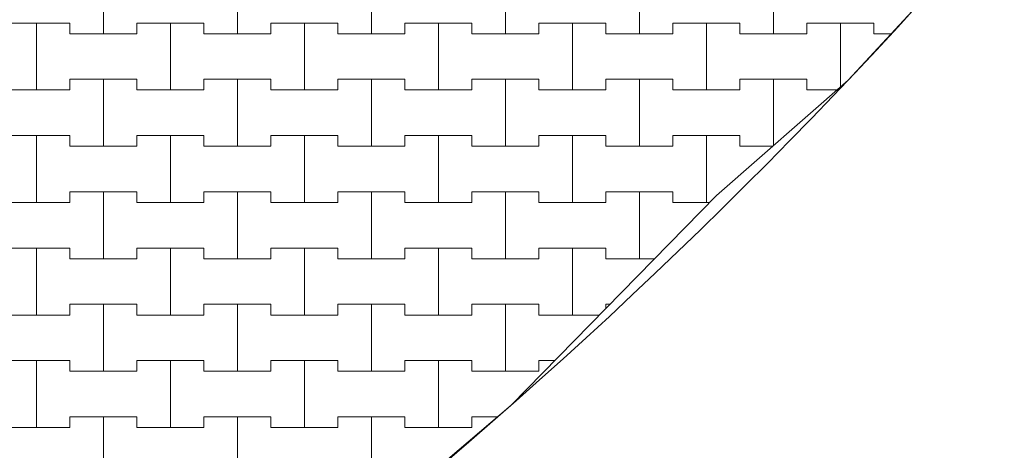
# Model space of a CAD drawing. Header units: millimetres. Extents: x 2826 to 3034, y 1533 to 1590.
# Tile 88 of 248: x 2949.004 to 2950.841, y 1567.627 to 1568.43. Entities that reach past the tile are written whole.
import ezdxf
from ezdxf.enums import TextEntityAlignment as Align

# ---------------------------------------------------------------- set-up
doc = ezdxf.new("R2010")
doc.units = ezdxf.units.MM
doc.layers.add('_Caneta_No__220', color=7, linetype='Continuous', lineweight=15, true_color=0x8a8a8a)
doc.styles.add('ESTILO_GERADO_2', font='arial.ttf')

# ---------------------------------------------------------------- blocks, each defined once
blk = doc.blocks.new('A$Cf44ad3b2')
at = {"layer": '_Caneta_No__220'}
for p, q in [((41.3637, 35.111), (41.3637, 35.236)), ((41.3637, 35.236), (41.3637, 35.111)), ((41.6137, 35.111), (41.6137, 35.236)), ((41.6137, 35.236), (41.6137, 35.111)), ((41.8637, 35.111), (41.8637, 35.236)), ((41.8637, 35.236), (41.8637, 35.111)), ((42.1137, 35.111), (42.1137, 35.236)), ((42.1137, 35.236), (42.1137, 35.111)), ((42.3637, 35.111), (42.3637, 35.236)), ((42.3637, 35.236), (42.3637, 35.111)), ((42.6137, 35.111), (42.6137, 35.236)), ((42.6137, 35.236), (42.6137, 35.111)), ((41.1762, 35.131), (41.2387, 35.131)), ((41.1762, 35.131), (41.3012, 35.131)), ((41.2387, 35.131), (41.3012, 35.131)), ((41.2387, 35.006), (41.2387, 35.131)), ((41.2387, 35.131), (41.2387, 35.006)), ((41.3012, 35.131), (41.3012, 35.111)), ((41.3012, 35.111), (41.3012, 35.131)), ((41.4262, 35.111), (41.4262, 35.131)), ((41.4262, 35.131), (41.4262, 35.111)), ((41.4262, 35.131), (41.4887, 35.131)), ((41.4262, 35.131), (41.5512, 35.131)), ((41.4887, 35.131), (41.5512, 35.131)), ((41.4887, 35.006), (41.4887, 35.131)), ((41.4887, 35.131), (41.4887, 35.006)), ((41.5512, 35.131), (41.5512, 35.111)), ((41.5512, 35.111), (41.5512, 35.131)), ((41.6762, 35.111), (41.6762, 35.131)), ((41.6762, 35.131), (41.6762, 35.111)), ((41.6762, 35.131), (41.7387, 35.131)), ((41.6762, 35.131), (41.8012, 35.131)), ((41.7387, 35.131), (41.8012, 35.131)), ((41.7387, 35.006), (41.7387, 35.131)), ((41.7387, 35.131), (41.7387, 35.006)), ((41.8012, 35.131), (41.8012, 35.111)), ((41.8012, 35.111), (41.8012, 35.131)), ((41.9262, 35.111), (41.9262, 35.131)), ((41.9262, 35.131), (41.9262, 35.111)), ((41.9262, 35.131), (41.9887, 35.131)), ((41.9262, 35.131), (42.0512, 35.131)), ((41.9887, 35.131), (42.0512, 35.131)), ((41.9887, 35.006), (41.9887, 35.131)), ((41.9887, 35.131), (41.9887, 35.006)), ((42.0512, 35.131), (42.0512, 35.111)), ((42.0512, 35.111), (42.0512, 35.131)), ((42.1762, 35.111), (42.1762, 35.131)), ((42.1762, 35.131), (42.1762, 35.111)), ((42.1762, 35.131), (42.2387, 35.131)), ((42.1762, 35.131), (42.3012, 35.131)), ((42.2387, 35.131), (42.3012, 35.131)), ((42.2387, 35.006), (42.2387, 35.131)), ((42.2387, 35.131), (42.2387, 35.006)), ((42.3012, 35.131), (42.3012, 35.111)), ((42.3012, 35.111), (42.3012, 35.131)), ((42.4262, 35.111), (42.4262, 35.131)), ((42.4262, 35.131), (42.4262, 35.111)), ((42.4262, 35.131), (42.4887, 35.131)), ((42.4262, 35.131), (42.5512, 35.131)), ((42.4887, 35.131), (42.5512, 35.131)), ((42.4887, 35.006), (42.4887, 35.131)), ((42.4887, 35.131), (42.4887, 35.006)), ((42.5512, 35.131), (42.5512, 35.111)), ((42.5512, 35.111), (42.5512, 35.131)), ((42.6762, 35.111), (42.6762, 35.131)), ((42.6762, 35.131), (42.6762, 35.111)), ((42.6762, 35.131), (42.7387, 35.131)), ((42.6762, 35.131), (42.8012, 35.131)), ((42.7387, 35.131), (42.8012, 35.131)), ((42.7387, 35.0118), (42.7387, 35.131)), ((42.7387, 35.131), (42.7387, 35.0118)), ((42.8012, 35.131), (42.8012, 35.111)), ((42.8012, 35.111), (42.8012, 35.131)), ((41.3012, 35.111), (41.3637, 35.111)), ((41.3012, 35.111), (41.4262, 35.111)), ((41.3637, 35.111), (41.4262, 35.111)), ((41.5512, 35.111), (41.6137, 35.111)), ((41.5512, 35.111), (41.6762, 35.111)), ((41.6137, 35.111), (41.6762, 35.111)), ((41.8012, 35.111), (41.8637, 35.111)), ((41.8012, 35.111), (41.9262, 35.111)), ((41.8637, 35.111), (41.9262, 35.111)), ((42.0512, 35.111), (42.1137, 35.111)), ((42.0512, 35.111), (42.1762, 35.111)), ((42.1137, 35.111), (42.1762, 35.111)), ((42.3012, 35.111), (42.3637, 35.111)), ((42.3012, 35.111), (42.4262, 35.111)), ((42.3637, 35.111), (42.4262, 35.111)), ((42.5512, 35.111), (42.6137, 35.111)), ((42.5512, 35.111), (42.6762, 35.111)), ((42.6137, 35.111), (42.6762, 35.111)), ((42.8012, 35.111), (42.8336, 35.111)), ((42.8012, 35.111), (42.8336, 35.111)), ((41.3012, 35.006), (41.3012, 35.026)), ((41.3012, 35.026), (41.3012, 35.006)), ((41.3012, 35.026), (41.3637, 35.026)), ((41.3012, 35.026), (41.4262, 35.026)), ((41.3637, 35.026), (41.4262, 35.026)), ((41.3637, 34.901), (41.3637, 35.026)), ((41.3637, 35.026), (41.3637, 34.901)), ((41.4262, 35.026), (41.4262, 35.006)), ((41.4262, 35.006), (41.4262, 35.026)), ((41.5512, 35.006), (41.5512, 35.026)), ((41.5512, 35.026), (41.5512, 35.006)), ((41.5512, 35.026), (41.6137, 35.026)), ((41.5512, 35.026), (41.6762, 35.026)), ((41.6137, 35.026), (41.6762, 35.026)), ((41.6137, 34.901), (41.6137, 35.026)), ((41.6137, 35.026), (41.6137, 34.901)), ((41.6762, 35.026), (41.6762, 35.006)), ((41.6762, 35.006), (41.6762, 35.026)), ((41.8012, 35.006), (41.8012, 35.026)), ((41.8012, 35.026), (41.8012, 35.006)), ((41.8012, 35.026), (41.8637, 35.026)), ((41.8012, 35.026), (41.9262, 35.026)), ((41.8637, 35.026), (41.9262, 35.026)), ((41.8637, 34.901), (41.8637, 35.026)), ((41.8637, 35.026), (41.8637, 34.901)), ((41.9262, 35.026), (41.9262, 35.006)), ((41.9262, 35.006), (41.9262, 35.026)), ((42.0512, 35.006), (42.0512, 35.026)), ((42.0512, 35.026), (42.0512, 35.006)), ((42.0512, 35.026), (42.1137, 35.026)), ((42.0512, 35.026), (42.1762, 35.026)), ((42.1137, 35.026), (42.1762, 35.026)), ((42.1137, 34.901), (42.1137, 35.026)), ((42.1137, 35.026), (42.1137, 34.901)), ((42.1762, 35.026), (42.1762, 35.006)), ((42.1762, 35.006), (42.1762, 35.026)), ((42.3012, 35.006), (42.3012, 35.026)), ((42.3012, 35.026), (42.3012, 35.006)), ((42.3012, 35.026), (42.3637, 35.026)), ((42.3012, 35.026), (42.4262, 35.026)), ((42.3637, 35.026), (42.4262, 35.026)), ((42.3637, 34.901), (42.3637, 35.026)), ((42.3637, 35.026), (42.3637, 34.901)), ((42.4262, 35.026), (42.4262, 35.006)), ((42.4262, 35.006), (42.4262, 35.026)), ((42.5512, 35.006), (42.5512, 35.026)), ((42.5512, 35.026), (42.5512, 35.006)), ((42.5512, 35.026), (42.6137, 35.026)), ((42.5512, 35.026), (42.6762, 35.026)), ((42.6137, 35.026), (42.6762, 35.026)), ((42.6137, 34.9023), (42.6137, 35.026)), ((42.6137, 35.026), (42.6137, 34.9023)), ((42.6762, 35.026), (42.6762, 35.006)), ((42.6762, 35.006), (42.6762, 35.026)), ((41.1762, 35.006), (41.2387, 35.006)), ((41.1762, 35.006), (41.3012, 35.006)), ((41.2387, 35.006), (41.3012, 35.006)), ((41.4262, 35.006), (41.4887, 35.006)), ((41.4262, 35.006), (41.5512, 35.006)), ((41.4887, 35.006), (41.5512, 35.006)), ((41.6762, 35.006), (41.7387, 35.006)), ((41.6762, 35.006), (41.8012, 35.006)), ((41.7387, 35.006), (41.8012, 35.006)), ((41.9262, 35.006), (41.9887, 35.006)), ((41.9262, 35.006), (42.0512, 35.006)), ((41.9887, 35.006), (42.0512, 35.006)), ((42.1762, 35.006), (42.2387, 35.006)), ((42.1762, 35.006), (42.3012, 35.006)), ((42.2387, 35.006), (42.3012, 35.006)), ((42.4262, 35.006), (42.4887, 35.006)), ((42.4262, 35.006), (42.5512, 35.006)), ((42.4887, 35.006), (42.5512, 35.006)), ((42.6762, 35.006), (42.7322, 35.006)), ((42.6762, 35.006), (42.7322, 35.006)), ((41.1762, 34.921), (41.2387, 34.921)), ((41.1762, 34.921), (41.3012, 34.921)), ((41.2387, 34.921), (41.3012, 34.921)), ((41.2387, 34.796), (41.2387, 34.921)), ((41.2387, 34.921), (41.2387, 34.796)), ((41.3012, 34.921), (41.3012, 34.901)), ((41.3012, 34.901), (41.3012, 34.921)), ((41.4262, 34.901), (41.4262, 34.921)), ((41.4262, 34.921), (41.4262, 34.901)), ((41.4262, 34.921), (41.4887, 34.921)), ((41.4262, 34.921), (41.5512, 34.921)), ((41.4887, 34.921), (41.5512, 34.921)), ((41.4887, 34.796), (41.4887, 34.921)), ((41.4887, 34.921), (41.4887, 34.796)), ((41.5512, 34.921), (41.5512, 34.901)), ((41.5512, 34.901), (41.5512, 34.921)), ((41.6762, 34.901), (41.6762, 34.921)), ((41.6762, 34.921), (41.6762, 34.901)), ((41.6762, 34.921), (41.7387, 34.921)), ((41.6762, 34.921), (41.8012, 34.921)), ((41.7387, 34.921), (41.8012, 34.921)), ((41.7387, 34.796), (41.7387, 34.921)), ((41.7387, 34.921), (41.7387, 34.796)), ((41.8012, 34.921), (41.8012, 34.901)), ((41.8012, 34.901), (41.8012, 34.921)), ((41.9262, 34.901), (41.9262, 34.921)), ((41.9262, 34.921), (41.9262, 34.901)), ((41.9262, 34.921), (41.9887, 34.921)), ((41.9262, 34.921), (42.0512, 34.921)), ((41.9887, 34.921), (42.0512, 34.921)), ((41.9887, 34.796), (41.9887, 34.921)), ((41.9887, 34.921), (41.9887, 34.796)), ((42.0512, 34.921), (42.0512, 34.901)), ((42.0512, 34.901), (42.0512, 34.921)), ((42.1762, 34.901), (42.1762, 34.921)), ((42.1762, 34.921), (42.1762, 34.901)), ((42.1762, 34.921), (42.2387, 34.921)), ((42.1762, 34.921), (42.3012, 34.921)), ((42.2387, 34.921), (42.3012, 34.921)), ((42.2387, 34.796), (42.2387, 34.921)), ((42.2387, 34.921), (42.2387, 34.796)), ((42.3012, 34.921), (42.3012, 34.901)), ((42.3012, 34.901), (42.3012, 34.921)), ((42.4262, 34.901), (42.4262, 34.921)), ((42.4262, 34.921), (42.4262, 34.901)), ((42.4262, 34.921), (42.4887, 34.921)), ((42.4262, 34.921), (42.5512, 34.921)), ((42.4887, 34.921), (42.5512, 34.921)), ((42.4887, 34.796), (42.4887, 34.921)), ((42.4887, 34.921), (42.4887, 34.796)), ((42.5512, 34.921), (42.5512, 34.901)), ((42.5512, 34.901), (42.5512, 34.921)), ((41.3012, 34.901), (41.3637, 34.901)), ((41.3012, 34.901), (41.4262, 34.901)), ((41.3637, 34.901), (41.4262, 34.901)), ((41.5512, 34.901), (41.6137, 34.901)), ((41.5512, 34.901), (41.6762, 34.901)), ((41.6137, 34.901), (41.6762, 34.901)), ((41.8012, 34.901), (41.8637, 34.901)), ((41.8012, 34.901), (41.9262, 34.901)), ((41.8637, 34.901), (41.9262, 34.901)), ((42.0512, 34.901), (42.1137, 34.901)), ((42.0512, 34.901), (42.1762, 34.901)), ((42.1137, 34.901), (42.1762, 34.901)), ((42.3012, 34.901), (42.3637, 34.901)), ((42.3012, 34.901), (42.4262, 34.901)), ((42.3637, 34.901), (42.4262, 34.901)), ((42.5512, 34.901), (42.6123, 34.901)), ((42.5512, 34.901), (42.6123, 34.901)), ((41.3012, 34.796), (41.3012, 34.816)), ((41.3012, 34.816), (41.3012, 34.796)), ((41.3012, 34.816), (41.3637, 34.816)), ((41.3012, 34.816), (41.4262, 34.816)), ((41.3637, 34.816), (41.4262, 34.816)), ((41.3637, 34.691), (41.3637, 34.816)), ((41.3637, 34.816), (41.3637, 34.691)), ((41.4262, 34.816), (41.4262, 34.796)), ((41.4262, 34.796), (41.4262, 34.816)), ((41.5512, 34.796), (41.5512, 34.816)), ((41.5512, 34.816), (41.5512, 34.796)), ((41.5512, 34.816), (41.6137, 34.816)), ((41.5512, 34.816), (41.6762, 34.816)), ((41.6137, 34.816), (41.6762, 34.816)), ((41.6137, 34.691), (41.6137, 34.816)), ((41.6137, 34.816), (41.6137, 34.691)), ((41.6762, 34.816), (41.6762, 34.796)), ((41.6762, 34.796), (41.6762, 34.816)), ((41.8012, 34.796), (41.8012, 34.816)), ((41.8012, 34.816), (41.8012, 34.796)), ((41.8012, 34.816), (41.8637, 34.816)), ((41.8012, 34.816), (41.9262, 34.816)), ((41.8637, 34.816), (41.9262, 34.816)), ((41.8637, 34.691), (41.8637, 34.816)), ((41.8637, 34.816), (41.8637, 34.691)), ((41.9262, 34.816), (41.9262, 34.796)), ((41.9262, 34.796), (41.9262, 34.816)), ((42.0512, 34.796), (42.0512, 34.816)), ((42.0512, 34.816), (42.0512, 34.796)), ((42.0512, 34.816), (42.1137, 34.816)), ((42.0512, 34.816), (42.1762, 34.816)), ((42.1137, 34.816), (42.1762, 34.816)), ((42.1137, 34.691), (42.1137, 34.816)), ((42.1137, 34.816), (42.1137, 34.691)), ((42.1762, 34.816), (42.1762, 34.796)), ((42.1762, 34.796), (42.1762, 34.816)), ((42.3012, 34.796), (42.3012, 34.816)), ((42.3012, 34.816), (42.3012, 34.796)), ((42.3012, 34.816), (42.3637, 34.816)), ((42.3012, 34.816), (42.4262, 34.816)), ((42.3637, 34.816), (42.4262, 34.816)), ((42.3637, 34.691), (42.3637, 34.816)), ((42.3637, 34.816), (42.3637, 34.691)), ((42.4262, 34.816), (42.4262, 34.796)), ((42.4262, 34.796), (42.4262, 34.816)), ((41.1762, 34.796), (41.2387, 34.796)), ((41.1762, 34.796), (41.3012, 34.796)), ((41.2387, 34.796), (41.3012, 34.796)), ((41.4262, 34.796), (41.4887, 34.796)), ((41.4262, 34.796), (41.5512, 34.796)), ((41.4887, 34.796), (41.5512, 34.796)), ((41.6762, 34.796), (41.7387, 34.796)), ((41.6762, 34.796), (41.8012, 34.796)), ((41.7387, 34.796), (41.8012, 34.796)), ((41.9262, 34.796), (41.9887, 34.796)), ((41.9262, 34.796), (42.0512, 34.796)), ((41.9887, 34.796), (42.0512, 34.796)), ((42.1762, 34.796), (42.2387, 34.796)), ((42.1762, 34.796), (42.3012, 34.796)), ((42.2387, 34.796), (42.3012, 34.796)), ((42.4262, 34.796), (42.4887, 34.796)), ((42.4262, 34.796), (42.4946, 34.796)), ((42.4887, 34.796), (42.4946, 34.796)), ((41.1762, 34.711), (41.2387, 34.711)), ((41.1762, 34.711), (41.3012, 34.711)), ((41.2387, 34.711), (41.3012, 34.711)), ((41.2387, 34.586), (41.2387, 34.711)), ((41.2387, 34.711), (41.2387, 34.586)), ((41.3012, 34.711), (41.3012, 34.691)), ((41.3012, 34.691), (41.3012, 34.711)), ((41.4262, 34.691), (41.4262, 34.711)), ((41.4262, 34.711), (41.4262, 34.691)), ((41.4262, 34.711), (41.4887, 34.711)), ((41.4262, 34.711), (41.5512, 34.711)), ((41.4887, 34.711), (41.5512, 34.711)), ((41.4887, 34.586), (41.4887, 34.711)), ((41.4887, 34.711), (41.4887, 34.586)), ((41.5512, 34.711), (41.5512, 34.691)), ((41.5512, 34.691), (41.5512, 34.711)), ((41.6762, 34.691), (41.6762, 34.711)), ((41.6762, 34.711), (41.6762, 34.691)), ((41.6762, 34.711), (41.7387, 34.711)), ((41.6762, 34.711), (41.8012, 34.711)), ((41.7387, 34.711), (41.8012, 34.711)), ((41.7387, 34.586), (41.7387, 34.711)), ((41.7387, 34.711), (41.7387, 34.586)), ((41.8012, 34.711), (41.8012, 34.691)), ((41.8012, 34.691), (41.8012, 34.711)), ((41.9262, 34.691), (41.9262, 34.711)), ((41.9262, 34.711), (41.9262, 34.691)), ((41.9262, 34.711), (41.9887, 34.711)), ((41.9262, 34.711), (42.0512, 34.711)), ((41.9887, 34.711), (42.0512, 34.711)), ((41.9887, 34.586), (41.9887, 34.711)), ((41.9887, 34.711), (41.9887, 34.586)), ((42.0512, 34.711), (42.0512, 34.691)), ((42.0512, 34.691), (42.0512, 34.711)), ((42.1762, 34.691), (42.1762, 34.711)), ((42.1762, 34.711), (42.1762, 34.691)), ((42.1762, 34.711), (42.2387, 34.711)), ((42.1762, 34.711), (42.3012, 34.711)), ((42.2387, 34.711), (42.3012, 34.711)), ((42.2387, 34.586), (42.2387, 34.711)), ((42.2387, 34.711), (42.2387, 34.586)), ((42.3012, 34.711), (42.3012, 34.691)), ((42.3012, 34.691), (42.3012, 34.711)), ((41.3012, 34.691), (41.3637, 34.691)), ((41.3012, 34.691), (41.4262, 34.691)), ((41.3637, 34.691), (41.4262, 34.691)), ((41.5512, 34.691), (41.6137, 34.691)), ((41.5512, 34.691), (41.6762, 34.691)), ((41.6137, 34.691), (41.6762, 34.691)), ((41.8012, 34.691), (41.8637, 34.691)), ((41.8012, 34.691), (41.9262, 34.691)), ((41.8637, 34.691), (41.9262, 34.691)), ((42.0512, 34.691), (42.1137, 34.691)), ((42.0512, 34.691), (42.1762, 34.691)), ((42.1137, 34.691), (42.1762, 34.691)), ((42.3012, 34.691), (42.3637, 34.691)), ((42.3012, 34.691), (42.3919, 34.691)), ((42.3637, 34.691), (42.3919, 34.691)), ((41.3012, 34.586), (41.3012, 34.606)), ((41.3012, 34.606), (41.3012, 34.586)), ((41.3012, 34.606), (41.3637, 34.606)), ((41.3012, 34.606), (41.4262, 34.606)), ((41.3637, 34.606), (41.4262, 34.606)), ((41.3637, 34.481), (41.3637, 34.606)), ((41.3637, 34.606), (41.3637, 34.481)), ((41.4262, 34.606), (41.4262, 34.586)), ((41.4262, 34.586), (41.4262, 34.606)), ((41.5512, 34.586), (41.5512, 34.606)), ((41.5512, 34.606), (41.5512, 34.586)), ((41.5512, 34.606), (41.6137, 34.606)), ((41.5512, 34.606), (41.6762, 34.606)), ((41.6137, 34.606), (41.6762, 34.606)), ((41.6137, 34.481), (41.6137, 34.606)), ((41.6137, 34.606), (41.6137, 34.481)), ((41.6762, 34.606), (41.6762, 34.586)), ((41.6762, 34.586), (41.6762, 34.606)), ((41.8012, 34.586), (41.8012, 34.606)), ((41.8012, 34.606), (41.8012, 34.586)), ((41.8012, 34.606), (41.8637, 34.606)), ((41.8012, 34.606), (41.9262, 34.606)), ((41.8637, 34.606), (41.9262, 34.606)), ((41.8637, 34.481), (41.8637, 34.606)), ((41.8637, 34.606), (41.8637, 34.481)), ((41.9262, 34.606), (41.9262, 34.586)), ((41.9262, 34.586), (41.9262, 34.606)), ((42.0512, 34.586), (42.0512, 34.606)), ((42.0512, 34.606), (42.0512, 34.586)), ((42.0512, 34.606), (42.1137, 34.606)), ((42.0512, 34.606), (42.1762, 34.606)), ((42.1137, 34.606), (42.1762, 34.606)), ((42.1137, 34.481), (42.1137, 34.606)), ((42.1137, 34.606), (42.1137, 34.481)), ((42.1762, 34.606), (42.1762, 34.586)), ((42.1762, 34.586), (42.1762, 34.606)), ((42.3012, 34.5983), (42.3012, 34.606)), ((42.3012, 34.606), (42.3012, 34.5983)), ((42.3012, 34.606), (42.3088, 34.606)), ((42.3012, 34.606), (42.3088, 34.606)), ((41.1762, 34.586), (41.2387, 34.586)), ((41.1762, 34.586), (41.3012, 34.586)), ((41.2387, 34.586), (41.3012, 34.586)), ((41.4262, 34.586), (41.4887, 34.586)), ((41.4262, 34.586), (41.5512, 34.586)), ((41.4887, 34.586), (41.5512, 34.586)), ((41.6762, 34.586), (41.7387, 34.586)), ((41.6762, 34.586), (41.8012, 34.586)), ((41.7387, 34.586), (41.8012, 34.586)), ((41.9262, 34.586), (41.9887, 34.586)), ((41.9262, 34.586), (42.0512, 34.586)), ((41.9887, 34.586), (42.0512, 34.586)), ((42.1762, 34.586), (42.2387, 34.586)), ((42.1762, 34.586), (42.2892, 34.586)), ((42.2387, 34.586), (42.2892, 34.586)), ((41.1762, 34.501), (41.2387, 34.501)), ((41.1762, 34.501), (41.3012, 34.501)), ((41.2387, 34.501), (41.3012, 34.501)), ((41.2387, 34.376), (41.2387, 34.501)), ((41.2387, 34.501), (41.2387, 34.376)), ((41.3012, 34.501), (41.3012, 34.481)), ((41.3012, 34.481), (41.3012, 34.501)), ((41.4262, 34.481), (41.4262, 34.501)), ((41.4262, 34.501), (41.4262, 34.481)), ((41.4262, 34.501), (41.4887, 34.501)), ((41.4262, 34.501), (41.5512, 34.501)), ((41.4887, 34.501), (41.5512, 34.501)), ((41.4887, 34.376), (41.4887, 34.501)), ((41.4887, 34.501), (41.4887, 34.376)), ((41.5512, 34.501), (41.5512, 34.481)), ((41.5512, 34.481), (41.5512, 34.501)), ((41.6762, 34.481), (41.6762, 34.501)), ((41.6762, 34.501), (41.6762, 34.481)), ((41.6762, 34.501), (41.7387, 34.501)), ((41.6762, 34.501), (41.8012, 34.501)), ((41.7387, 34.501), (41.8012, 34.501)), ((41.7387, 34.376), (41.7387, 34.501)), ((41.7387, 34.501), (41.7387, 34.376)), ((41.8012, 34.501), (41.8012, 34.481)), ((41.8012, 34.481), (41.8012, 34.501)), ((41.9262, 34.481), (41.9262, 34.501)), ((41.9262, 34.501), (41.9262, 34.481)), ((41.9262, 34.501), (41.9887, 34.501)), ((41.9262, 34.501), (42.0512, 34.501)), ((41.9887, 34.501), (42.0512, 34.501)), ((41.9887, 34.376), (41.9887, 34.501)), ((41.9887, 34.501), (41.9887, 34.376)), ((42.0512, 34.501), (42.0512, 34.481)), ((42.0512, 34.481), (42.0512, 34.501)), ((42.1762, 34.481), (42.1762, 34.501)), ((42.1762, 34.501), (42.1762, 34.481)), ((42.1762, 34.501), (42.2061, 34.501)), ((42.1762, 34.501), (42.2061, 34.501)), ((41.3012, 34.481), (41.3637, 34.481)), ((41.3012, 34.481), (41.4262, 34.481)), ((41.3637, 34.481), (41.4262, 34.481)), ((41.5512, 34.481), (41.6137, 34.481)), ((41.5512, 34.481), (41.6762, 34.481)), ((41.6137, 34.481), (41.6762, 34.481)), ((41.8012, 34.481), (41.8637, 34.481)), ((41.8012, 34.481), (41.9262, 34.481)), ((41.8637, 34.481), (41.9262, 34.481)), ((42.0512, 34.481), (42.1137, 34.481)), ((42.0512, 34.481), (42.1762, 34.481)), ((42.1137, 34.481), (42.1762, 34.481)), ((41.3012, 34.376), (41.3012, 34.396)), ((41.3012, 34.396), (41.3012, 34.376)), ((41.3012, 34.396), (41.3637, 34.396)), ((41.3012, 34.396), (41.4262, 34.396)), ((41.3637, 34.396), (41.4262, 34.396)), ((41.3637, 34.271), (41.3637, 34.396)), ((41.3637, 34.396), (41.3637, 34.271)), ((41.4262, 34.396), (41.4262, 34.376)), ((41.4262, 34.376), (41.4262, 34.396)), ((41.5512, 34.376), (41.5512, 34.396)), ((41.5512, 34.396), (41.5512, 34.376)), ((41.5512, 34.396), (41.6137, 34.396)), ((41.5512, 34.396), (41.6762, 34.396)), ((41.6137, 34.396), (41.6762, 34.396)), ((41.6137, 34.271), (41.6137, 34.396)), ((41.6137, 34.396), (41.6137, 34.271)), ((41.6762, 34.396), (41.6762, 34.376)), ((41.6762, 34.376), (41.6762, 34.396)), ((41.8012, 34.376), (41.8012, 34.396)), ((41.8012, 34.396), (41.8012, 34.376)), ((41.8012, 34.396), (41.8637, 34.396)), ((41.8012, 34.396), (41.9262, 34.396)), ((41.8637, 34.396), (41.9262, 34.396)), ((41.8637, 34.271), (41.8637, 34.396)), ((41.8637, 34.396), (41.8637, 34.271)), ((41.9262, 34.396), (41.9262, 34.376)), ((41.9262, 34.376), (41.9262, 34.396)), ((42.0512, 34.376), (42.0512, 34.396)), ((42.0512, 34.396), (42.0512, 34.376)), ((42.0512, 34.396), (42.0992, 34.396)), ((42.0512, 34.396), (42.0992, 34.396)), ((41.1762, 34.376), (41.2387, 34.376)), ((41.1762, 34.376), (41.3012, 34.376)), ((41.2387, 34.376), (41.3012, 34.376)), ((41.4262, 34.376), (41.4887, 34.376)), ((41.4262, 34.376), (41.5512, 34.376)), ((41.4887, 34.376), (41.5512, 34.376)), ((41.6762, 34.376), (41.7387, 34.376)), ((41.6762, 34.376), (41.8012, 34.376)), ((41.7387, 34.376), (41.8012, 34.376)), ((41.9262, 34.376), (41.9887, 34.376)), ((41.9262, 34.376), (42.0512, 34.376)), ((41.9887, 34.376), (42.0512, 34.376))]:
    blk.add_line(p, q, dxfattribs=at)
blk.add_lwpolyline([(25.4128, 38.3117), (44.8228, 38.3117), (44.6769, 37.9685), (44.5202, 37.63), (44.3503, 37.298), (44.1699, 36.9716), (43.9649, 36.5888), (43.764, 36.2805), (43.5691, 36.0037), (43.3999, 35.7786), (43.1615, 35.4825), (42.889, 35.1706), (42.753, 35.0243), (42.5074, 34.8092), (42.1245, 34.4176), (41.8672, 34.198)], dxfattribs=at)
blk.add_arc((35.5574, 41.85), 9.918, 295.49013, 339.0991, dxfattribs=at)
at = {"layer": '_Caneta_No__220', "style": 'ESTILO_GERADO_2'}
for p in [(50.2713, 22.5674), (50.8713, 22.5674)]:
    blk.add_attdef('txt', text='', height=0.12, dxfattribs=at).set_placement(p, align=Align.MIDDLE_CENTER)
blk.add_attdef('txt', text='', height=0.12, rotation=90, dxfattribs=at).set_placement((17.1363, 18.425), align=Align.MIDDLE_CENTER)

msp = doc.modelspace()

# ---------------------------------------------------------------- block references
msp.add_blockref('A$Cf44ad3b2', (2907.7964, 1533.293))

doc.saveas('drawing.dxf')
